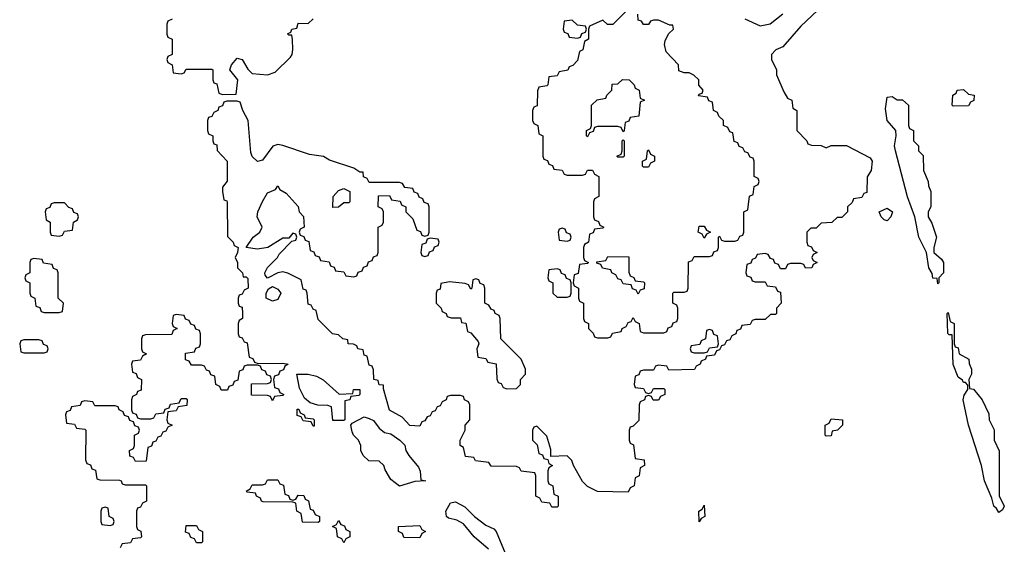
# Model space of a CAD drawing. Header units: inches. Extents: x 2777885 to 2884230, y 684484 to 829189.
# Tile 21 of 239: x 2834354 to 2838231, y 735540 to 737607. Entities that reach past the tile are written whole.
import ezdxf

# ---------------------------------------------------------------- set-up
doc = ezdxf.new("R2010")
doc.units = ezdxf.units.IN
doc.header["$MEASUREMENT"] = 0
doc.layers.add('C8733', color=7, linetype='Continuous')

msp = doc.modelspace()

# ---------------------------------------------------------------- linework, layer by layer
at = {"layer": 'C8733', "color": 6}
for points in [[(2837496, 737644), (2837430, 737582), (2837359.1, 737500.9), (2837331.6, 737488.4), (2837314, 737470), (2837314, 737450), (2837334, 737410), (2837334, 737390), (2837363.6, 737323.6), (2837378, 737298), (2837394, 737290), (2837398, 737258), (2837414, 737250), (2837414, 737170), (2837454, 737130), (2837458, 737118), (2837472.7, 737112.7), (2837510, 737112), (2837530, 737102), (2837550, 737112), (2837610, 737111), (2837703.5, 737063.5), (2837710.7, 737050), (2837707.1, 737012.9), (2837691.6, 736988.4), (2837690, 736926), (2837678, 736922), (2837670, 736906), (2837638, 736902), (2837632.7, 736887.3), (2837614, 736870), (2837614, 736850), (2837591.6, 736828.4), (2837572.7, 736827.3), (2837551.6, 736808.4), (2837510, 736806), (2837490, 736786), (2837470, 736786), (2837454, 736770), (2837454, 736730), (2837458, 736718), (2837472.7, 736712.7), (2837478, 736698), (2837494, 736690), (2837478, 736682), (2837474, 736670), (2837478, 736658), (2837494, 736650), (2837478, 736642), (2837474, 736630), (2837448.4, 736628.4), (2837442, 736642), (2837430, 736646), (2837390, 736646), (2837378, 736642), (2837370, 736626), (2837350, 736626), (2837342, 736642), (2837327.3, 736647.3), (2837322, 736662), (2837310, 736666), (2837302, 736682), (2837290, 736686), (2837258, 736682), (2837252, 736668), (2837238, 736662), (2837232.7, 736647.3), (2837218, 736642), (2837214, 736610), (2837218, 736598), (2837232.7, 736592.7), (2837238, 736578), (2837250, 736574), (2837290, 736574), (2837298, 736558), (2837330, 736554), (2837338, 736538), (2837350, 736534), (2837352, 736490), (2837334, 736470), (2837334, 736450), (2837330, 736446), (2837310, 736446), (2837290, 736426), (2837250, 736426), (2837238, 736422), (2837230, 736406), (2837198, 736402), (2837192.7, 736387.3), (2837178, 736382), (2837174, 736370), (2837158, 736362), (2837150, 736346), (2837138, 736342), (2837130, 736326), (2837118, 736322), (2837110, 736306), (2837098, 736302), (2837090, 736286), (2837058, 736282), (2837054, 736270), (2837038, 736262), (2837034, 736250), (2837018, 736242), (2837011.6, 736228.4), (2836910, 736226), (2836902, 736242), (2836870, 736246), (2836858, 736242), (2836850, 736226), (2836810, 736226), (2836798, 736222), (2836792.7, 736207.3), (2836778, 736202), (2836774, 736170), (2836778, 736158), (2836810, 736154), (2836818, 736138), (2836830, 736134), (2836842, 736138), (2836850, 736154), (2836890, 736154), (2836894, 736150), (2836894, 736130), (2836878, 736122), (2836870, 736108), (2836848.4, 736108.4), (2836842, 736122), (2836830, 736126), (2836818, 736122), (2836814, 736110), (2836798, 736102), (2836794, 736090), (2836791.6, 736028.4), (2836770, 736006), (2836758, 736002), (2836754, 735990), (2836754, 735950), (2836758, 735938), (2836771.6, 735931.6), (2836778, 735878), (2836812.7, 735872.7), (2836814, 735850), (2836798, 735842), (2836794, 735810), (2836778, 735802), (2836774, 735770), (2836758, 735762), (2836750, 735746), (2836630, 735748), (2836590, 735768), (2836570, 735788), (2836535.3, 735850), (2836528.7, 735870), (2836510, 735888.7), (2836446, 735886), (2836446, 735914), (2836430, 735966), (2836390, 736006), (2836378, 736002), (2836374, 735990), (2836374, 735950), (2836391.6, 735931.6), (2836398, 735898), (2836412.7, 735892.7), (2836418, 735878), (2836434, 735874), (2836438, 735858), (2836452, 735850), (2836438, 735842), (2836434, 735830), (2836434, 735790), (2836438, 735778), (2836454, 735770), (2836458, 735738), (2836474, 735730), (2836474, 735690), (2836470, 735686), (2836450, 735686), (2836442, 735702), (2836410, 735706), (2836402, 735722), (2836386, 735730), (2836386, 735810), (2836382, 735822), (2836328.4, 735828.4), (2836322, 735842), (2836310, 735846), (2836210, 735848), (2836202, 735862), (2836148.4, 735868.4), (2836142, 735882), (2836110, 735886), (2836102, 735922), (2836088, 735930), (2836088, 735950), (2836108, 735990), (2836108, 736010), (2836126, 736030), (2836126, 736090), (2836122, 736102), (2836106, 736110), (2836102, 736122), (2836090, 736126), (2836050, 736126), (2836038, 736122), (2836034, 736110), (2836018, 736102), (2836010, 736086), (2835998, 736082), (2835990, 736066), (2835978, 736062), (2835970, 736046), (2835958, 736042), (2835950, 736026), (2835938, 736022), (2835930, 736006), (2835890, 736008), (2835860.4, 736040.4), (2835810, 736068), (2835787.3, 736152.7), (2835787.3, 736167.3), (2835769.1, 736169.1), (2835766, 736186), (2835748, 736190), (2835747.3, 736227.3), (2835742, 736242), (2835730, 736246), (2835722, 736282), (2835710, 736286), (2835706, 736306), (2835686, 736310), (2835682, 736322), (2835668.4, 736328.4), (2835648, 736330), (2835646, 736346), (2835626, 736350), (2835610, 736366), (2835586, 736370), (2835530, 736426), (2835522, 736462), (2835510, 736466), (2835502, 736482), (2835490, 736486), (2835486, 736530), (2835482, 736542), (2835470, 736546), (2835462, 736582), (2835410, 736609), (2835390, 736614), (2835370, 736609.2), (2835330, 736588.7), (2835320.2, 736600.2), (2835319, 736610), (2835329.6, 736630.4), (2835368.7, 736670), (2835376.4, 736683.6), (2835426, 736734), (2835442, 736738), (2835446, 736750), (2835442, 736762), (2835430, 736766), (2835414, 736746), (2835390, 736746), (2835330.7, 736709.3), (2835290, 736702.7), (2835246, 736710), (2835274, 736750), (2835299.3, 736770), (2835309.3, 736790), (2835289.2, 736830), (2835292.3, 736850), (2835310, 736890.8), (2835330, 736924.7), (2835362, 736938), (2835370, 736952), (2835378, 736938), (2835403.6, 736923.6), (2835451.1, 736871.1), (2835454, 736850), (2835471.6, 736831.6), (2835474, 736790), (2835458, 736782), (2835454, 736770), (2835458, 736758), (2835472.7, 736752.7), (2835478, 736738), (2835492.7, 736732.7), (2835498, 736698), (2835512.7, 736692.7), (2835518, 736678), (2835532.7, 736672.7), (2835538, 736658), (2835572.7, 736652.7), (2835578, 736638), (2835592.7, 736632.7), (2835598, 736618), (2835630, 736614), (2835638, 736598), (2835670, 736594), (2835682, 736598), (2835687.3, 736612.7), (2835702, 736618), (2835707.3, 736632.7), (2835722, 736638), (2835727.3, 736652.7), (2835742, 736658), (2835747.3, 736672.7), (2835762, 736678), (2835766, 736690), (2835766, 736790), (2835782, 736798), (2835786, 736810), (2835786, 736850), (2835782, 736862), (2835766, 736870), (2835767.3, 736912.7), (2835810, 736914), (2835818, 736898), (2835852.7, 736892.7), (2835858, 736878), (2835874, 736870), (2835874, 736850), (2835902, 736822), (2835918, 736778), (2835932.7, 736772.7), (2835938, 736758), (2835950, 736754), (2835962, 736758), (2835966, 736770), (2835966, 736870), (2835962, 736882), (2835947.3, 736887.3), (2835942, 736902), (2835927.3, 736907.3), (2835922, 736922), (2835907.3, 736927.3), (2835902, 736942), (2835870, 736946), (2835862, 736962), (2835850, 736966), (2835730, 736966), (2835722, 736982), (2835708.4, 736988.4), (2835706, 737006), (2835694, 737006), (2835670, 737022), (2835573.6, 737053.6), (2835550, 737068.7), (2835495.5, 737075.5), (2835390, 737112), (2835370, 737115.1), (2835350.7, 737109.3), (2835310, 737054), (2835290, 737048.7), (2835270, 737068.7), (2835264, 737084), (2835253.6, 737210), (2835232.7, 737250), (2835222, 737282), (2835210, 737286), (2835170, 737286), (2835158, 737282), (2835152, 737268), (2835138, 737262), (2835134, 737250), (2835118, 737242), (2835110, 737226), (2835098, 737222), (2835094, 737210), (2835094, 737170), (2835098, 737158), (2835114, 737150), (2835114, 737130), (2835118, 737118), (2835130, 737114), (2835132, 737092), (2835170.8, 737049.2), (2835171.6, 736971.6), (2835152.7, 736947.3), (2835152, 736930), (2835158, 736898), (2835170, 736894), (2835171.6, 736888.4), (2835172.7, 736752.7), (2835194, 736730), (2835198, 736718), (2835214, 736710), (2835212, 736690), (2835202, 736670), (2835211.1, 736651.1), (2835212, 736630), (2835232, 736610), (2835234, 736594), (2835246, 736594), (2835252.7, 736587.3), (2835254, 736550), (2835238, 736542), (2835230, 736526), (2835218, 736522), (2835214, 736510), (2835214, 736490), (2835218, 736478), (2835230, 736474), (2835232, 736450), (2835232, 736430), (2835218, 736422), (2835214, 736410), (2835214, 736370), (2835218, 736358), (2835230, 736354), (2835238, 736338), (2835250, 736334), (2835258, 736278), (2835272, 736272), (2835278, 736258), (2835292.7, 736252.7), (2835390, 736254), (2835411.3, 736250), (2835398, 736242), (2835392.7, 736227.3), (2835378, 736222), (2835372.7, 736207.3), (2835358, 736202), (2835354, 736190), (2835358, 736158), (2835372.7, 736152.7), (2835378, 736138), (2835394, 736130), (2835390, 736126), (2835358, 736122), (2835350, 736106), (2835342, 736122), (2835330, 736126), (2835267.3, 736127.3), (2835267.3, 736172.7), (2835330, 736174), (2835342, 736178), (2835346, 736190), (2835342, 736202), (2835327.3, 736207.3), (2835322, 736222), (2835307.3, 736227.3), (2835302, 736242), (2835290, 736246), (2835250, 736246), (2835238, 736242), (2835232.7, 736227.3), (2835218, 736222), (2835212.7, 736187.3), (2835198, 736182), (2835192.7, 736167.3), (2835178, 736162), (2835172.7, 736147.3), (2835147.3, 736147.3), (2835142, 736162), (2835126, 736170), (2835122, 736202), (2835107.3, 736207.3), (2835102, 736222), (2835090, 736226), (2835082, 736242), (2835070, 736246), (2835030, 736246), (2835022, 736262), (2835007.3, 736267.3), (2835007.3, 736292.7), (2835042, 736298), (2835047.3, 736312.7), (2835062, 736318), (2835066, 736330), (2835066, 736370), (2835062, 736382), (2835047.3, 736387.3), (2835042, 736402), (2835027.3, 736407.3), (2835022, 736422), (2835007.3, 736427.3), (2835002, 736442), (2834970, 736446), (2834958, 736442), (2834954, 736410), (2834958, 736398), (2834974, 736390), (2834958, 736382), (2834952.7, 736367.3), (2834850, 736366), (2834838, 736362), (2834834, 736350), (2834834, 736310), (2834838, 736298), (2834854, 736290), (2834838, 736282), (2834830, 736266), (2834798, 736262), (2834794, 736250), (2834798, 736218), (2834812.7, 736212.7), (2834818, 736198), (2834834, 736190), (2834832.7, 736147.3), (2834818, 736142), (2834814, 736130), (2834798, 736122), (2834794, 736110), (2834794, 736070), (2834798, 736058), (2834812.7, 736052.7), (2834818, 736038), (2834830, 736034), (2834870, 736034), (2834882, 736038), (2834890, 736054), (2834922, 736058), (2834927.3, 736072.7), (2834942, 736078), (2834947.3, 736092.7), (2834982, 736098), (2834990, 736114), (2835010, 736114), (2835014, 736110), (2835012.7, 736087.3), (2834978, 736082), (2834970, 736066), (2834938, 736062), (2834934, 736030), (2834938, 736018), (2834954, 736010), (2834938, 736002), (2834930, 735986), (2834918, 735982), (2834910, 735966), (2834898, 735962), (2834890, 735946), (2834878, 735942), (2834872.7, 735927.3), (2834858, 735922), (2834852.7, 735867.3), (2834810, 735866), (2834802, 735882), (2834787.3, 735887.3), (2834786, 735910), (2834802, 735918), (2834806, 735930), (2834806, 735970), (2834822, 735978), (2834826, 735990), (2834822, 736002), (2834807.3, 736007.3), (2834802, 736022), (2834787.3, 736027.3), (2834782, 736042), (2834767.3, 736047.3), (2834762, 736062), (2834746, 736070), (2834742, 736082), (2834730, 736086), (2834650, 736086), (2834642, 736102), (2834610, 736106), (2834598, 736102), (2834592.7, 736087.3), (2834558, 736082), (2834552.7, 736067.3), (2834538, 736062), (2834534, 736050), (2834538, 736018), (2834570, 736014), (2834578, 735998), (2834610, 735994), (2834614, 735990), (2834612.7, 735872.7), (2834618, 735858), (2834632.7, 735852.7), (2834638, 735838), (2834652.7, 735832.7), (2834658, 735798), (2834670, 735794), (2834747.3, 735792.7), (2834754, 735790), (2834758, 735778), (2834770, 735774), (2834850, 735774), (2834854, 735770), (2834854, 735710), (2834838, 735702), (2834830, 735686), (2834818, 735682), (2834814, 735670), (2834814, 735610), (2834818, 735598), (2834831.6, 735591.6), (2834834, 735570), (2834830, 735566), (2834798, 735562), (2834790, 735546), (2834758, 735542), (2834750, 735526)], [(2836750, 737648.7), (2836690, 737588), (2836668.4, 737588.4), (2836650, 737606), (2836598, 737582), (2836594, 737570), (2836594, 737530), (2836578, 737522), (2836571.6, 737488.4), (2836558, 737482), (2836550, 737446), (2836532.7, 737427.3), (2836518, 737422), (2836512, 737408), (2836478, 737402), (2836470, 737386), (2836438, 737382), (2836434, 737350), (2836430, 737346), (2836398, 737342), (2836392.7, 737327.3), (2836391.6, 737268.4), (2836378, 737262), (2836374, 737250), (2836374, 737210), (2836378, 737198), (2836394, 737190), (2836398, 737158), (2836414, 737150), (2836414, 737070), (2836418, 737058), (2836432.7, 737052.7), (2836438, 737038), (2836452.7, 737032.7), (2836458, 737018), (2836490, 737014), (2836498, 736998), (2836510, 736994), (2836570, 736994), (2836582, 736998), (2836590, 737014), (2836610, 737014), (2836618, 736998), (2836634, 736990), (2836634, 736910), (2836618, 736902), (2836614, 736890), (2836614, 736830), (2836618, 736818), (2836632.7, 736812.7), (2836638, 736798), (2836654, 736790), (2836650, 736786), (2836618, 736782), (2836612.7, 736767.3), (2836598, 736762), (2836594, 736730), (2836578, 736722), (2836574, 736710), (2836574, 736670), (2836578, 736658), (2836594, 736650), (2836590, 736646), (2836558, 736642), (2836552.7, 736607.3), (2836538, 736602), (2836534, 736570), (2836538, 736558), (2836554, 736550), (2836554, 736510), (2836558, 736498), (2836574, 736490), (2836574, 736430), (2836578, 736418), (2836594, 736410), (2836594, 736390), (2836612.7, 736372.7), (2836618, 736358), (2836630, 736354), (2836670, 736354), (2836682, 736358), (2836688.4, 736371.6), (2836722, 736378), (2836726, 736390), (2836742, 736398), (2836750, 736414), (2836762, 736418), (2836770, 736434), (2836778, 736418), (2836794, 736410), (2836798, 736378), (2836810, 736374), (2836890, 736374), (2836902, 736378), (2836907.3, 736392.7), (2836922, 736398), (2836927.3, 736412.7), (2836942, 736418), (2836946, 736430), (2836946, 736470), (2836942, 736482), (2836926, 736490), (2836926, 736530), (2836930, 736534), (2836970, 736534), (2836982, 736538), (2836986, 736550), (2836987.3, 736652.7), (2837002, 736658), (2837010, 736674), (2837070, 736674), (2837082, 736678), (2837087.3, 736692.7), (2837102, 736698), (2837106, 736710), (2837106, 736750), (2837110, 736754), (2837118, 736738), (2837130, 736734), (2837170, 736734), (2837182, 736738), (2837190, 736754), (2837202, 736758), (2837206, 736770), (2837206, 736850), (2837222, 736858), (2837228.4, 736911.6), (2837242, 736918), (2837246, 736950), (2837262, 736958), (2837266, 736970), (2837262, 736982), (2837246, 736990), (2837246, 737050), (2837242, 737062), (2837230, 737066), (2837222, 737082), (2837210, 737086), (2837202, 737102), (2837187.3, 737107.3), (2837182, 737122), (2837167.3, 737127.3), (2837162, 737162), (2837150, 737166), (2837142, 737182), (2837126, 737190), (2837126, 737210), (2837107.3, 737227.3), (2837102, 737242), (2837086, 737250), (2837082, 737282), (2837067.3, 737287.3), (2837062, 737302), (2837027.3, 737307.3), (2837030, 737314), (2837042, 737318), (2837046, 737330), (2837028.7, 737348.7), (2837028, 737370), (2837008.9, 737388.9), (2836990, 737398), (2836970, 737398), (2836950, 737406), (2836948, 737430), (2836900.1, 737480.1), (2836892.7, 737510), (2836895.5, 737524.5), (2836909, 737551), (2836928, 737570), (2836926, 737586), (2836914, 737586), (2836870, 737606), (2836850, 737606), (2836838, 737602), (2836830, 737588), (2836810, 737588), (2836802, 737602), (2836790, 737606), (2836788.4, 737628.4)], [(2837210, 737611.3), (2837270, 737582.8), (2837309.3, 737590.7), (2837359, 737630)], [(2834954, 737610), (2834938, 737602), (2834934, 737590), (2834934, 737550), (2834938, 737538), (2834954, 737530), (2834954, 737470), (2834938, 737462), (2834934, 737450), (2834938, 737438), (2834954, 737430), (2834958, 737398), (2834990, 737394), (2835002, 737398), (2835010, 737412), (2835110, 737412), (2835114, 737410), (2835114, 737370), (2835118, 737358), (2835130, 737354), (2835138, 737318), (2835152.7, 737312.7), (2835206, 737314), (2835213.2, 737370), (2835182, 737410), (2835188.7, 737430), (2835210, 737456), (2835230, 737450.8), (2835252.1, 737412.1), (2835270, 737395.3), (2835329.8, 737390.2), (2835359.8, 737400.2), (2835420.1, 737459.9), (2835426.6, 737470), (2835429.4, 737490), (2835428.9, 737528.9), (2835426, 737546), (2835414, 737546), (2835408.4, 737551.6), (2835422, 737558), (2835426, 737570), (2835446, 737574), (2835450, 737594), (2835490, 737592), (2835510, 737611.3)], [(2836200.5, 735520.5), (2836143.1, 735570), (2836101.1, 735621.1), (2836075.1, 735635.1), (2836042.9, 735642.9), (2836034.5, 735650), (2836031.5, 735670), (2836050, 735704), (2836070, 735707.3), (2836107.5, 735687.5), (2836144.7, 735650), (2836190, 735616), (2836220.7, 735600.7), (2836230.6, 735590.6), (2836265.5, 735505.5)]]:
    msp.add_lwpolyline(points, dxfattribs=at)
for points in [[(2836530, 737606), (2836498, 737602), (2836494, 737570), (2836498, 737558), (2836512.7, 737552.7), (2836518, 737538), (2836550, 737534), (2836562, 737538), (2836567.3, 737552.7), (2836582, 737558), (2836586, 737570), (2836582, 737582), (2836550, 737586)], [(2836730, 737166), (2836722, 737182), (2836710, 737186), (2836630, 737186), (2836618, 737182), (2836612.7, 737167.3), (2836598, 737162), (2836590, 737146), (2836586, 737150), (2836586, 737170), (2836602, 737178), (2836606, 737190), (2836606, 737270), (2836628.7, 737291.3), (2836662, 737298), (2836666, 737310), (2836686, 737330), (2836687.3, 737352.7), (2836710, 737354), (2836728.4, 737371.6), (2836754, 737370), (2836774, 737350), (2836778, 737338), (2836794, 737330), (2836798, 737298), (2836814, 737290), (2836798, 737282), (2836792.7, 737227.3), (2836758, 737222), (2836752.7, 737207.3), (2836738, 737202), (2836734, 737170)], [(2838030, 737266), (2838026, 737270), (2838028, 737310), (2838042, 737318), (2838046, 737330), (2838070, 737332), (2838090, 737314), (2838112, 737310), (2838111.6, 737288.4), (2838098, 737282), (2838090, 737268)], [(2837970, 736566), (2837967.3, 736587.3), (2837950, 736588.7), (2837946.6, 736606.6), (2837934, 736630), (2837925.2, 736690), (2837895.1, 736750), (2837879.3, 736830), (2837849.7, 736909.7), (2837802.9, 737090), (2837799.5, 737110), (2837806, 737150), (2837804, 737170), (2837769.6, 737210), (2837763.6, 737256.4), (2837770, 737302), (2837790, 737304.7), (2837810, 737292), (2837831, 737291), (2837854, 737270), (2837854, 737190), (2837858, 737178), (2837874, 737170), (2837874, 737130), (2837894, 737110), (2837894, 737090), (2837911.6, 737071.6), (2837912.7, 737012.7), (2837932, 736970), (2837932.7, 736952.7), (2837942, 736930), (2837942, 736870), (2837932, 736850), (2837932, 736830), (2837946, 736806), (2837964.7, 736750), (2837954, 736710), (2837954, 736690), (2837983.6, 736663.6), (2837992, 736650), (2837992, 736610), (2837974, 736590), (2837974, 736570)], [(2836710, 737066), (2836706, 737070), (2836722, 737078), (2836726, 737090), (2836726, 737130), (2836730, 737134), (2836734, 737130), (2836734, 737070), (2836730, 737066)], [(2836810, 737026), (2836806, 737030), (2836806, 737050), (2836822, 737058), (2836826, 737090), (2836830, 737094), (2836838, 737078), (2836854, 737070), (2836854, 737050), (2836838, 737042), (2836830, 737026)], [(2835587.3, 736867.3), (2835588, 736910), (2835610, 736934), (2835630, 736942), (2835654, 736930), (2835654, 736890), (2835650, 736886), (2835630, 736886), (2835610, 736868)], [(2834530, 736886), (2834490, 736886), (2834478, 736882), (2834472.7, 736867.3), (2834458, 736862), (2834454, 736850), (2834458, 736818), (2834474, 736810), (2834474, 736770), (2834478, 736758), (2834510, 736754), (2834522, 736758), (2834530, 736774), (2834562, 736778), (2834566, 736810), (2834582, 736818), (2834586, 736830), (2834582, 736842), (2834567.3, 736847.3), (2834562, 736862), (2834547.3, 736867.3)], [(2837770, 736815.3), (2837758, 736818), (2837746, 736830), (2837738, 736850), (2837770, 736864.7), (2837790.4, 736850), (2837784.7, 736830)], [(2836490, 736786), (2836478, 736782), (2836474, 736770), (2836478, 736738), (2836510, 736734), (2836522, 736738), (2836526, 736750), (2836522, 736762), (2836507.3, 736767.3), (2836502, 736782)], [(2837050, 736746), (2837042, 736762), (2837026, 736770), (2837030, 736794), (2837050, 736794), (2837058, 736778), (2837074, 736770), (2837058, 736762)], [(2835970, 736746), (2835958, 736742), (2835952.7, 736727.3), (2835938, 736722), (2835934, 736690), (2835938, 736678), (2835950, 736674), (2835962, 736678), (2835967.3, 736692.7), (2835982, 736698), (2835987.3, 736712.7), (2836002, 736718), (2836006, 736730), (2836002, 736742)], [(2834410, 736666), (2834398, 736662), (2834394, 736650), (2834394, 736610), (2834378, 736602), (2834374, 736590), (2834378, 736578), (2834394, 736570), (2834394, 736530), (2834398, 736518), (2834414, 736510), (2834418, 736478), (2834432.7, 736472.7), (2834438, 736458), (2834450, 736454), (2834510, 736454), (2834522, 736458), (2834526, 736490), (2834506, 736510), (2834506, 736610), (2834502, 736622), (2834487.3, 736627.3), (2834482, 736642), (2834447.3, 736647.3), (2834442, 736662)], [(2836790, 736526), (2836782, 736542), (2836767.3, 736547.3), (2836762, 736562), (2836730, 736566), (2836722, 736582), (2836710, 736586), (2836702, 736602), (2836686, 736610), (2836682, 736622), (2836648.4, 736628.4), (2836642, 736642), (2836627.3, 736647.3), (2836627.3, 736652.7), (2836662, 736658), (2836670, 736674), (2836752.7, 736672.7), (2836752.7, 736612.7), (2836758, 736598), (2836772, 736592), (2836778, 736578), (2836810, 736574), (2836814, 736570), (2836812.7, 736547.3), (2836798, 736542)], [(2836470, 736626), (2836438, 736622), (2836434, 736590), (2836438, 736578), (2836454, 736570), (2836454, 736530), (2836470, 736514), (2836510, 736514), (2836522, 736518), (2836526, 736530), (2836526, 736570), (2836522, 736582), (2836507.3, 736587.3), (2836502, 736602), (2836487.3, 736607.3), (2836482, 736622)], [(2836150, 736586), (2836138, 736582), (2836134, 736550), (2836130, 736546), (2836122, 736562), (2836108, 736568), (2836046, 736574), (2836012.7, 736567.3), (2836010, 736546), (2835998, 736542), (2835994, 736530), (2835994, 736490), (2836014, 736470), (2836018, 736458), (2836034, 736450), (2836038, 736438), (2836052.7, 736432.7), (2836090, 736432), (2836094, 736414), (2836110.9, 736410.9), (2836118, 736378), (2836130, 736374), (2836159.6, 736339.6), (2836162, 736330), (2836154, 736310), (2836158, 736278), (2836190, 736272), (2836198, 736258), (2836230.9, 736250.9), (2836232.7, 736192.7), (2836238, 736178), (2836250, 736174), (2836258, 736158), (2836272.7, 736152.7), (2836310, 736154), (2836326, 736170), (2836326, 736190), (2836346, 736210), (2836346, 736230), (2836328.7, 736270), (2836248.7, 736350), (2836246, 736430), (2836242, 736442), (2836226, 736450), (2836222, 736462), (2836210, 736466), (2836202, 736482), (2836186, 736490), (2836186, 736550), (2836182, 736562), (2836167.3, 736567.3), (2836162, 736582)], [(2835350, 736498), (2835325.2, 736510), (2835324, 736530), (2835333.2, 736546.8), (2835350, 736556), (2835370, 736546), (2835382.8, 736530), (2835370, 736505.2)], [(2838210, 735666), (2838201.2, 735681.2), (2838189.5, 735690), (2838182, 735722), (2838152.7, 735790), (2838140.9, 735850), (2838089.7, 736010), (2838069.7, 736110), (2838072.7, 736127.3), (2838088, 736150), (2838087.3, 736167.3), (2838078, 736178), (2838070, 736178), (2838066.3, 736186.3), (2838050, 736199), (2838030, 736248), (2838026, 736366), (2838014, 736366), (2838009.3, 736370.7), (2838006, 736450), (2838010, 736454), (2838018, 736418), (2838034, 736410), (2838034, 736330), (2838038, 736318), (2838050, 736314), (2838054, 736290), (2838092, 736270), (2838092.7, 736252.7), (2838102, 736230), (2838102, 736210), (2838092, 736190), (2838094, 736154), (2838110, 736152), (2838144.7, 736110), (2838170, 736054), (2838172, 736030), (2838191.1, 735991.1), (2838192, 735950), (2838211.6, 735908.4), (2838211.6, 735731.6), (2838231.3, 735690), (2838223.6, 735676.4)], [(2837070, 736386), (2837058, 736382), (2837054, 736350), (2837038, 736342), (2837032.7, 736327.3), (2836998, 736322), (2836994, 736310), (2836998, 736298), (2837010, 736294), (2837050, 736294), (2837062, 736298), (2837070, 736314), (2837102, 736318), (2837106, 736330), (2837102, 736362), (2837087.3, 736367.3), (2837082, 736382)], [(2834430, 736346), (2834370, 736346), (2834358, 736342), (2834354, 736330), (2834358, 736298), (2834370, 736294), (2834450, 736294), (2834462, 736298), (2834466, 736310), (2834462, 736322), (2834447.3, 736327.3), (2834442, 736342)], [(2835611.6, 736131.6), (2835666, 736134), (2835668, 736150), (2835694, 736150), (2835694, 736130), (2835690, 736126), (2835658, 736122), (2835654, 736110), (2835634, 736106), (2835634, 736030), (2835630, 736028), (2835587.3, 736027.3), (2835582, 736082), (2835567.3, 736087.3), (2835528.4, 736088.4), (2835498, 736098), (2835475.3, 736115.3), (2835455.3, 736155.3), (2835446, 736210), (2835489.4, 736210.6), (2835522.8, 736202.8), (2835548.4, 736188.4)], [(2835510, 736006), (2835502, 736022), (2835470, 736026), (2835462, 736042), (2835447.3, 736047.3), (2835447.3, 736072.7), (2835452.7, 736072.7), (2835458, 736058), (2835474, 736050), (2835478, 736038), (2835510, 736034), (2835514, 736030), (2835514, 736006)], [(2835850, 735768.7), (2835816, 735796), (2835793.2, 735833.2), (2835788, 735850), (2835770, 735868), (2835728.7, 735868.7), (2835706, 735890), (2835698, 735910), (2835698, 735930), (2835688.7, 735950), (2835668, 735970), (2835663.1, 735983.1), (2835658, 736010), (2835663.1, 736016.9), (2835710, 736042.8), (2835730, 736036), (2835747.5, 736027.5), (2835770, 735998), (2835790, 735981), (2835815.3, 735975.3), (2835851, 735951), (2835871.1, 735931.1), (2835874.8, 735910), (2835886.8, 735890), (2835924.5, 735844.5), (2835931.3, 735828.7), (2835934, 735794), (2835954, 735790), (2835910, 735788)], [(2837530, 735966), (2837526, 735970), (2837526, 736010), (2837542, 736018), (2837550, 736034), (2837594, 736030), (2837594, 736010), (2837574, 735990), (2837554, 735986), (2837550, 735968)], [(2835430, 735714), (2835442, 735718), (2835450, 735734), (2835472.7, 735732.7), (2835478, 735718), (2835491.6, 735711.6), (2835498, 735678), (2835510, 735674), (2835518, 735658), (2835534, 735650), (2835534, 735630), (2835530, 735626), (2835467.3, 735627.3), (2835462, 735662), (2835446, 735670), (2835442, 735702), (2835430, 735706), (2835312.7, 735707.3), (2835306, 735710), (2835302, 735722), (2835286, 735730), (2835282, 735742), (2835250, 735746), (2835246, 735750), (2835262, 735758), (2835270, 735774), (2835310, 735774), (2835322, 735778), (2835330, 735794), (2835370, 735794), (2835378, 735778), (2835392.7, 735772.7), (2835398, 735738), (2835412.7, 735732.7), (2835418, 735718)], [(2834690, 735686), (2834678, 735682), (2834674, 735670), (2834674, 735630), (2834678, 735618), (2834710, 735614), (2834722, 735618), (2834726, 735630), (2834722, 735642), (2834706, 735650), (2834702, 735682)], [(2837030, 735628.7), (2837028.9, 735671.1), (2837042, 735678), (2837050, 735694), (2837052, 735650), (2837038, 735642)], [(2835050, 735546), (2835042, 735562), (2835027.3, 735567.3), (2835022, 735582), (2835007.3, 735587.3), (2835010, 735614), (2835050, 735614), (2835058, 735598), (2835074, 735590), (2835074, 735550), (2835070, 735546)], [(2835630, 735546), (2835622, 735562), (2835606, 735570), (2835602, 735602), (2835586, 735610), (2835602, 735618), (2835610, 735634), (2835618, 735618), (2835632.7, 735612.7), (2835638, 735598), (2835654, 735590), (2835654, 735570), (2835638, 735562)], [(2835930, 735566), (2835867.3, 735567.3), (2835862, 735582), (2835846, 735590), (2835846, 735610), (2835930, 735614), (2835938, 735598), (2835952, 735590), (2835938, 735582)]]:
    msp.add_lwpolyline(points, close=True, dxfattribs=at)

doc.saveas('drawing.dxf')
